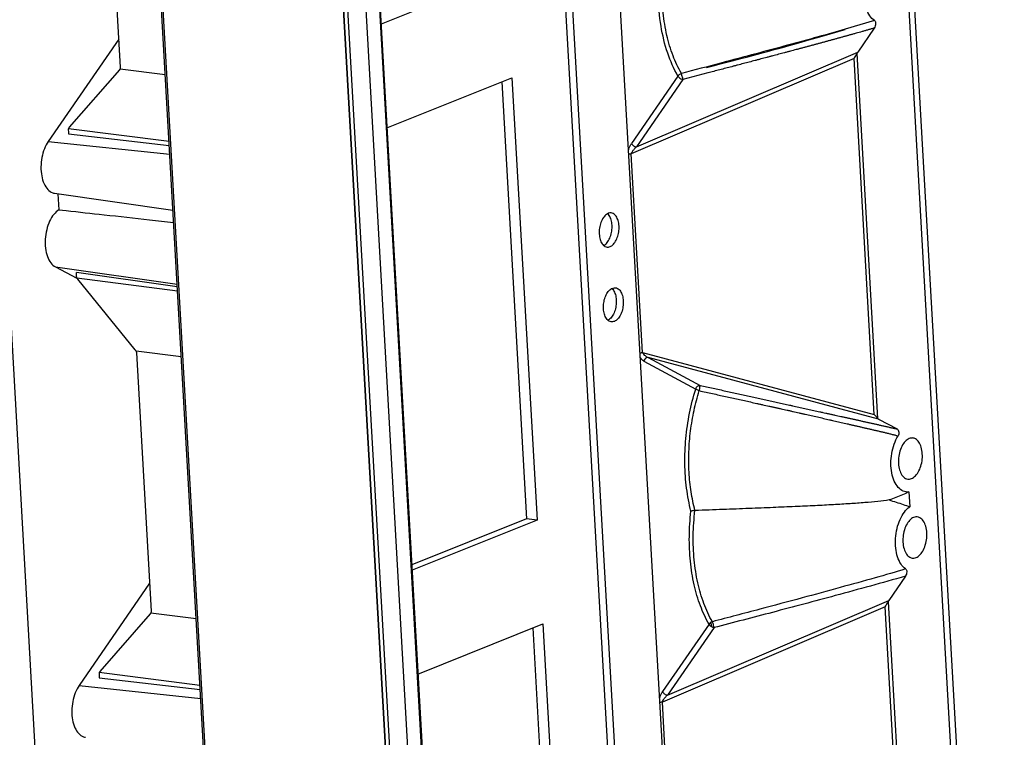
# Model space of a CAD drawing. Header units: inches. Extents: x -4 to 262, y 56 to 231.
# Tile 85 of 162: x 107.05 to 116.09, y 168.43 to 175.01. Entities that reach past the tile are written whole.
import ezdxf

# ---------------------------------------------------------------- set-up
doc = ezdxf.new("R2010")
doc.units = ezdxf.units.IN
doc.header["$LTSCALE"] = 1.2
doc.header["$MEASUREMENT"] = 0
doc.layers.get('0').update_dxf_attribs({"linetype": 'CONTINUOUS'})

msp = doc.modelspace()

# ---------------------------------------------------------------- linework, layer by layer
at = {"color": 7, "linetype": 'Continuous'}
for p, q in [((106.4182, 181.9762), (107.7028, 159.3329)), ((114.9452, 179.8117), (116.0352, 160.5997)), ((114.9985, 179.8331), (116.0894, 160.605)), ((109.3344, 157.837), (108.1811, 178.1648)), ((109.3505, 157.8302), (108.1972, 178.158)), ((109.8572, 178.0018), (111.1644, 154.9608)), ((109.8613, 178.0001), (111.1685, 154.9591)), ((109.8973, 177.9975), (111.2046, 154.9547)), ((110.0695, 177.8974), (111.3637, 155.0854)), ((110.1982, 177.8517), (111.4863, 155.1479)), ((110.2054, 177.8578), (111.4922, 155.1763)), ((113.5492, 157.8127), (112.4144, 177.8152)), ((111.9188, 177.6496), (113.0536, 157.6471)), ((111.9829, 177.6418), (113.1178, 157.6394)), ((107.8408, 176.9443), (107.9752, 174.5755)), ((111.5165, 175.4301), (110.3693, 174.9691)), ((114.8982, 175.0012), (114.629, 174.9216)), ((114.4395, 174.8657), (114.6153, 174.9166)), ((114.629, 174.9216), (114.629, 174.9216)), ((114.8961, 174.9327), (114.7439, 174.7119)), ((107.9608, 174.8302), (107.3149, 173.8936)), ((114.1141, 174.7731), (114.1494, 174.783)), ((114.1494, 174.783), (114.1813, 174.792)), ((114.1813, 174.792), (114.224, 174.8041)), ((114.224, 174.8041), (114.2733, 174.8181)), ((114.2733, 174.8181), (114.2954, 174.8244)), ((114.2954, 174.8244), (114.3627, 174.8436)), ((114.3627, 174.8436), (114.4395, 174.8657)), ((112.7124, 173.8426), (114.7439, 174.7119)), ((114.737, 174.6999), (114.9269, 171.3526)), ((114.7105, 174.653), (112.6656, 173.7779)), ((114.8957, 171.3884), (114.7105, 174.653)), ((107.9673, 174.5497), (107.506, 174.0224)), ((107.9697, 174.5528), (107.9673, 174.5497)), ((107.9733, 174.5601), (108.3887, 174.5071)), ((113.3695, 174.5215), (113.1387, 174.4609)), ((110.4233, 174.0166), (111.5706, 174.4776)), ((111.4765, 174.4398), (111.7039, 170.4314)), ((111.5706, 174.4776), (111.8008, 170.42)), ((113.094, 174.4932), (112.6676, 173.8748)), ((113.1387, 174.4609), (112.7124, 173.8426)), ((107.4982, 174.002), (107.4981, 173.9966)), ((107.4981, 173.9966), (107.4988, 173.9856)), ((107.4988, 173.9856), (107.5, 173.9636)), ((107.5, 173.9636), (108.4256, 173.8565)), ((107.5001, 174.012), (108.4234, 173.8942)), ((107.3149, 173.8936), (108.4302, 173.7747)), ((112.7689, 171.956), (112.6656, 173.7779)), ((107.3729, 173.4177), (108.4593, 173.2625)), ((107.4038, 173.4132), (107.4121, 173.2659)), ((107.4121, 173.2659), (107.4796, 173.2585)), ((107.3803, 172.7424), (107.5761, 172.6371)), ((107.3803, 172.7424), (108.4978, 172.5832)), ((107.5742, 172.6566), (107.5723, 172.6896)), ((108.4991, 172.56), (107.5723, 172.6896)), ((107.5748, 172.6512), (107.5742, 172.6566)), ((107.5779, 172.6404), (108.5013, 172.5223)), ((108.1131, 171.9812), (107.5851, 172.6285)), ((108.1158, 171.9776), (108.1131, 171.9812)), ((108.5357, 171.9162), (108.1202, 171.9693)), ((108.1234, 171.9586), (108.124, 171.9532)), ((108.124, 171.9532), (108.2584, 169.5844)), ((112.7689, 171.956), (114.8957, 171.3884)), ((112.822, 171.9108), (113.2985, 171.6547)), ((114.9348, 171.3466), (112.822, 171.9108)), ((112.781, 171.877), (113.2569, 171.6213)), ((114.9348, 171.3466), (115.1048, 171.2553)), ((115.2134, 170.6773), (115.2211, 170.5411)), ((111.7039, 170.4314), (110.6508, 170.0082)), ((111.8008, 170.42), (110.6535, 169.9589)), ((111.8008, 170.42), (111.7039, 170.4314)), ((115.1815, 169.9035), (115.0292, 169.6827)), ((108.2439, 169.8391), (107.5981, 168.9025)), ((112.9977, 168.8134), (115.0292, 169.6827)), ((115.0224, 169.6708), (115.2122, 166.3234)), ((108.2505, 169.5586), (107.7892, 169.0313)), ((108.2529, 169.5617), (108.2505, 169.5586)), ((108.2564, 169.569), (108.6718, 169.516)), ((114.9958, 169.6238), (112.9509, 168.7487)), ((115.1811, 166.3593), (114.9958, 169.6238)), ((110.7076, 169.0064), (111.8548, 169.4675)), ((111.8548, 169.4675), (112.085, 165.4098)), ((113.3793, 169.464), (112.953, 168.8456)), ((113.3955, 169.4806), (113.3923, 169.4783)), ((111.7607, 169.4297), (111.9881, 165.4213)), ((113.4249, 169.4329), (112.9977, 168.8134)), ((107.7813, 169.011), (107.7813, 169.0055)), ((107.7813, 169.0055), (107.7832, 168.9725)), ((108.7066, 168.9031), (107.7833, 169.0209)), ((107.7832, 168.9725), (108.7087, 168.8654)), ((107.5981, 168.9025), (108.7134, 168.7837)), ((113.0543, 166.9268), (112.9509, 168.7487))]:
    msp.add_line(p, q, dxfattribs=at)
for points in [[(114.6153, 174.9166), (114.6263, 174.9197), (114.6293, 174.9206)], [(113.3562, 174.5721), (113.4174, 174.5872), (113.4944, 174.6066), (113.5903, 174.6312), (113.6716, 174.6525), (113.7367, 174.6698), (113.7909, 174.6844), (113.8375, 174.6969), (113.8783, 174.708), (113.9146, 174.7179), (113.9472, 174.7268), (113.9769, 174.735), (114.0041, 174.7425), (114.0293, 174.7494), (114.0526, 174.7559), (114.0744, 174.762), (114.1141, 174.7731)]]:
    msp.add_lwpolyline(points, dxfattribs=at)
for points, start_tangent, end_tangent in [([(113.094, 174.4932), (112.9998, 174.7034), (112.9387, 174.9515), (112.9137, 175.2249), (112.926, 175.5094)], (-0.500535, 0.865717), (0.106167, 0.994348)), ([(113.1258, 174.5169), (113.0486, 174.6787), (112.9928, 174.8661), (112.9592, 175.0726), (112.949, 175.2916), (112.9625, 175.5157)], (-0.509475, 0.860485), (0.112167, 0.993689)), ([(114.8982, 175.0012), (114.8559, 175.045), (114.8248, 175.1103), (114.8075, 175.1912), (114.8057, 175.2806), (114.8194, 175.3708), (114.8475, 175.4538), (114.8874, 175.5223), (114.9358, 175.5703)], (-0.827429, 0.56157), (0.816505, 0.577339)), ([(114.8982, 175.0012), (114.906, 174.9901), (114.9084, 174.9728), (114.9051, 174.9523), (114.8961, 174.9327)], (0.81893, -0.573893), (-0.561191, -0.827686)), ([(114.629, 174.9216), (114.3798, 174.8519), (114.1008, 174.7754), (113.8107, 174.6973), (113.4869, 174.6113), (113.1258, 174.5169)], (-0.962385, -0.271689), (-0.96773, -0.251988)), ([(114.8961, 174.9327), (114.882, 174.9287), (114.868, 174.9246), (114.84, 174.9166), (114.826, 174.9126), (114.812, 174.9086), (114.798, 174.9047), (114.784, 174.9007), (114.7282, 174.885), (114.7005, 174.8772), (114.6728, 174.8695), (114.659, 174.8656), (114.6456, 174.8619)], (-0.960897, -0.276905), (-0.96348, -0.267781)), ([(114.6456, 174.8619), (114.6453, 174.8618), (114.6177, 174.8541), (114.6039, 174.8503), (114.59, 174.8465), (114.5625, 174.8389), (114.5487, 174.8351), (114.5349, 174.8313), (114.5074, 174.8238), (114.48, 174.8163), (114.4527, 174.8088), (114.439, 174.8051), (114.4253, 174.8014), (114.398, 174.794), (114.3708, 174.7866), (114.3571, 174.7829), (114.3435, 174.7792), (114.3299, 174.7756), (114.3162, 174.7719), (114.289, 174.7646), (114.2618, 174.7572), (114.2345, 174.7499), (114.2072, 174.7426), (114.1801, 174.7354), (114.1258, 174.7209), (114.1123, 174.7173), (114.0987, 174.7137), (114.0716, 174.7065), (114.0176, 174.6922), (113.9636, 174.6779), (113.9365, 174.6707), (113.9096, 174.6636), (113.8558, 174.6494), (113.8289, 174.6423), (113.8154, 174.6387), (113.802, 174.6352), (113.7752, 174.6281), (113.7485, 174.6211), (113.695, 174.607), (113.6413, 174.5929), (113.6143, 174.5858), (113.5873, 174.5787), (113.533, 174.5644), (113.4781, 174.55), (113.4226, 174.5355), (113.3695, 174.5215)], (-0.96348, -0.267781), (-0.967191, -0.254051)), ([(114.7105, 174.653), (114.7207, 174.6697), (114.7297, 174.6855), (114.737, 174.6999)], (0.536048, 0.844187), (0.42769, 0.903925)), ([(114.7439, 174.7119), (114.7414, 174.7081), (114.7391, 174.7041), (114.737, 174.6999)], (-0.56764, -0.823277), (-0.42769, -0.903926)), ([(107.9733, 174.5601), (107.9717, 174.5563), (107.9697, 174.5528)], (-0.32676, -0.945107), (-0.550155, -0.835062)), ([(107.9752, 174.5755), (107.9752, 174.5702), (107.9745, 174.565), (107.9733, 174.5601)], (0.056642, -0.998395), (-0.318781, -0.947829)), ([(113.094, 174.4932), (113.1018, 174.503), (113.1126, 174.5113), (113.1258, 174.5169)], (0.502459, 0.864601), (0.963604, 0.267333)), ([(113.1388, 174.4609), (113.1376, 174.4742), (113.1336, 174.49), (113.1286, 174.5051), (113.1258, 174.5169)], (0.130033, 0.99151), (-0.107219, 0.994235)), ([(113.094, 174.4932), (113.1047, 174.4786), (113.1211, 174.4668), (113.1387, 174.4609)], (0.421743, -0.906716), (0.990915, -0.134491)), ([(107.5001, 174.012), (107.4991, 174.0084), (107.4982, 174.002)], (-0.323309, -0.946293), (-0.064149, -0.99794)), ([(107.506, 174.0224), (107.5042, 174.0201), (107.5001, 174.012)], (-0.658072, -0.752955), (-0.327079, -0.944997)), ([(107.3149, 173.8936), (107.2796, 173.8265), (107.2561, 173.7453), (107.2474, 173.6594), (107.2543, 173.5767), (107.2761, 173.5052), (107.3107, 173.4521), (107.355, 173.4221), (107.3728, 173.4178)], (-0.56764, -0.823277), (0.990104, -0.140336)), ([(112.6406, 173.8143), (112.6444, 173.8276), (112.6546, 173.8525), (112.6676, 173.8748)], (0.230354, 0.973107), (0.558056, 0.829803)), ([(112.6676, 173.8748), (112.675, 173.864), (112.6863, 173.854), (112.6993, 173.8463), (112.7123, 173.8425)], (0.421743, -0.906716), (0.990858, -0.13491)), ([(112.6656, 173.7779), (112.6757, 173.8009), (112.692, 173.8224), (112.7123, 173.8425)], (0.307622, 0.951509), (0.763783, 0.645474)), ([(112.6656, 173.7779), (112.6572, 173.777), (112.6494, 173.7758), (112.6436, 173.7745)], (-0.997299, -0.07345), (-0.968399, -0.249405)), ([(107.4121, 173.2659), (107.3662, 173.2242), (107.3272, 173.1608), (107.3001, 173.0828), (107.2871, 172.9974), (107.2897, 172.913), (107.3075, 172.8378), (107.3391, 172.7787), (107.3803, 172.7424)], (-0.850257, -0.526369), (0.880878, -0.473344)), ([(107.4796, 173.2585), (107.8265, 173.2204), (108.2437, 173.1745), (108.4657, 173.15)], (0.994063, -0.108804), (0.993941, -0.109916)), ([(112.4466, 173.2293), (112.4381, 173.224), (112.4095, 173.194), (112.3872, 173.1503), (112.3741, 173.0981), (112.3715, 173.0438)], (-0.879727, -0.475479), (0.056642, -0.998395)), ([(112.4813, 173.2365), (112.4696, 173.2367), (112.4466, 173.2293)], (-0.991925, 0.126824), (-0.879727, -0.475479)), ([(112.4622, 173.214), (112.4488, 173.2294)], (-0.571451, 0.820636), (-0.744231, 0.667922)), ([(112.489, 173.1246), (112.4806, 173.1745), (112.4622, 173.214)], (-0.056642, 0.998395), (-0.571451, 0.820636)), ([(112.5532, 173.1168), (112.5448, 173.1667), (112.5264, 173.2062), (112.5003, 173.2305), (112.4813, 173.2365)], (-0.056642, 0.998395), (-0.991925, 0.126824)), ([(112.4225, 172.9443), (112.4511, 172.9744), (112.4733, 173.0181), (112.4865, 173.0703), (112.489, 173.1246)], (0.81719, 0.576368), (-0.056642, 0.998395)), ([(112.4435, 172.9241), (112.4551, 172.9239), (112.4867, 172.9366), (112.5153, 172.9666), (112.5375, 173.0103), (112.5507, 173.0625), (112.5532, 173.1168)], (0.991925, -0.126824), (-0.056642, 0.998395)), ([(112.3715, 173.0438), (112.38, 172.9939), (112.3983, 172.9544), (112.4117, 172.939)], (0.056642, -0.998395), (0.744231, -0.667922)), ([(112.4117, 172.939), (112.4244, 172.9301), (112.4435, 172.9241)], (0.744231, -0.667922), (0.991925, -0.126824)), ([(112.414, 172.9391), (112.4225, 172.9443)], (0.879727, 0.475479), (0.81719, 0.576368)), ([(107.5779, 172.6404), (107.5765, 172.6444), (107.5748, 172.6512)], (-0.376962, 0.926229), (-0.169487, 0.985532)), ([(107.5809, 172.6345), (107.5779, 172.6404)], (-0.510211, 0.860049), (-0.39823, 0.917286)), ([(107.5851, 172.6285), (107.5809, 172.6345)], (-0.631889, 0.775059), (-0.510211, 0.860049)), ([(112.4104, 172.358), (112.413, 172.4123), (112.4261, 172.4645), (112.4484, 172.5082), (112.477, 172.5383), (112.4855, 172.5435)], (-0.056642, 0.998395), (0.879727, 0.475479)), ([(112.4855, 172.5435), (112.5085, 172.5509), (112.5202, 172.5507)], (0.879727, 0.475479), (0.991925, -0.126824)), ([(112.4877, 172.5436), (112.5011, 172.5282)], (0.744231, -0.667922), (0.571451, -0.820636)), ([(112.5011, 172.5282), (112.5195, 172.4887), (112.5279, 172.4388)], (0.571451, -0.820636), (0.056642, -0.998395)), ([(112.5202, 172.5507), (112.5392, 172.5447), (112.5653, 172.5204), (112.5837, 172.4809), (112.5921, 172.431)], (0.991925, -0.126824), (0.056642, -0.998395)), ([(112.5279, 172.4388), (112.5254, 172.3845), (112.5122, 172.3323), (112.49, 172.2886), (112.4614, 172.2585)], (0.056642, -0.998395), (-0.817189, -0.576369)), ([(112.5921, 172.431), (112.5896, 172.3767), (112.5764, 172.3245), (112.5542, 172.2808), (112.5256, 172.2508), (112.494, 172.2381), (112.4824, 172.2383)], (0.056642, -0.998395), (-0.991925, 0.126824)), ([(112.4506, 172.2532), (112.4373, 172.2686), (112.4189, 172.3081), (112.4104, 172.358)], (-0.744231, 0.667922), (-0.056642, 0.998395)), ([(112.4824, 172.2383), (112.4633, 172.2443), (112.4506, 172.2532)], (-0.991925, 0.126824), (-0.744231, 0.667922)), ([(112.4614, 172.2585), (112.4529, 172.2533)], (-0.817189, -0.576369), (-0.879727, -0.475479)), ([(108.1202, 171.9693), (108.1182, 171.9736), (108.1158, 171.9776)], (-0.393873, 0.919165), (-0.555684, 0.831393)), ([(108.1202, 171.9693), (108.1221, 171.9641), (108.1234, 171.9586)], (0.384785, -0.923006), (0.171207, -0.985235)), ([(112.7469, 171.9529), (112.7525, 171.9541), (112.7602, 171.9553), (112.7685, 171.9561), (112.7689, 171.9561)], (0.969793, 0.243927), (0.997453, 0.07132)), ([(112.781, 171.877), (112.7661, 171.8881), (112.7536, 171.9039), (112.7483, 171.9141)], (-0.870641, 0.491919), (-0.395437, 0.918493)), ([(112.7686, 171.9561), (112.7736, 171.9478), (112.7793, 171.9403), (112.792, 171.9277), (112.8063, 171.918), (112.8218, 171.9108)], (0.481421, -0.876489), (0.933835, -0.357705)), ([(112.8219, 171.9108), (112.8047, 171.9074), (112.7898, 171.8951), (112.781, 171.877)], (-0.995333, 0.096498), (-0.244762, -0.969583)), ([(113.2136, 170.5006), (113.1735, 170.7108), (113.1576, 170.9356), (113.1666, 171.1675), (113.2, 171.3987), (113.2569, 171.6213)], (-0.249512, 0.968372), (0.299577, 0.954072)), ([(113.2569, 171.6213), (113.2656, 171.6393), (113.2807, 171.6519), (113.2979, 171.655)], (0.198735, 0.980053), (0.995011, -0.099763)), ([(113.29, 171.6066), (113.2857, 171.6079), (113.2771, 171.6109), (113.2656, 171.616), (113.2594, 171.6196), (113.2569, 171.6213)], (-0.961733, 0.273988), (-0.80161, 0.597848)), ([(113.29, 171.6066), (113.2931, 171.6179), (113.2952, 171.628), (113.2957, 171.6367), (113.2959, 171.6439), (113.2978, 171.6487), (113.2977, 171.6525)], (0.233765, 0.972293), (-0.488435, 0.8726)), ([(113.2968, 171.654), (113.2977, 171.6525)], (0.645188, -0.764024), (-0.78335, 0.621581)), ([(113.2985, 171.6547), (113.3573, 171.6417), (113.4164, 171.6288), (113.534, 171.603), (113.6491, 171.5777), (113.7057, 171.5653), (113.7616, 171.553), (113.817, 171.5409), (113.8446, 171.5348), (113.8721, 171.5288), (113.9269, 171.5168), (113.9543, 171.5107), (113.9817, 171.5047), (114.0092, 171.4987), (114.0366, 171.4927), (114.0916, 171.4806), (114.1192, 171.4745), (114.133, 171.4715), (114.1468, 171.4684), (114.202, 171.4563), (114.2296, 171.4502), (114.2572, 171.4442), (114.3124, 171.432), (114.3678, 171.4198), (114.3955, 171.4137), (114.4233, 171.4075), (114.4511, 171.4014), (114.479, 171.3952), (114.4929, 171.3922), (114.5068, 171.3891), (114.5347, 171.3829), (114.5905, 171.3705), (114.6186, 171.3643), (114.6466, 171.3581), (114.6747, 171.3519), (114.6887, 171.3487), (114.7028, 171.3456), (114.717, 171.3425), (114.7311, 171.3393), (114.7594, 171.333), (114.7736, 171.3298), (114.7879, 171.3266), (114.8021, 171.3235), (114.8163, 171.3203), (114.8447, 171.3139), (114.859, 171.3107), (114.8733, 171.3075), (114.9018, 171.3011), (114.9306, 171.2947), (114.9594, 171.2882), (114.9883, 171.2816), (115.0028, 171.2784), (115.0173, 171.2751), (115.0464, 171.2685), (115.0609, 171.2652), (115.0755, 171.2619), (115.0901, 171.2586), (115.1048, 171.2553)], (0.976762, -0.214328), (0.975203, -0.221313)), ([(113.2502, 170.507), (113.215, 170.6772), (113.1962, 170.8585), (113.1946, 171.0466), (113.2099, 171.237), (113.242, 171.4252), (113.29, 171.6066)], (-0.256471, 0.966552), (0.300457, 0.953795)), ([(113.2901, 171.6067), (113.3515, 171.593), (113.4119, 171.5796), (113.5303, 171.5534), (113.6461, 171.5278), (113.7033, 171.5151), (113.7601, 171.5026), (113.8165, 171.49), (113.8446, 171.4838), (113.8726, 171.4776), (113.9285, 171.4651), (113.9564, 171.4589), (113.9842, 171.4527), (114.0121, 171.4465), (114.0399, 171.4402), (114.0955, 171.4278), (114.1233, 171.4216), (114.1372, 171.4185), (114.1511, 171.4153), (114.2066, 171.4028), (114.2345, 171.3966), (114.2623, 171.3903), (114.3178, 171.3778), (114.3734, 171.3652), (114.401, 171.359), (114.4286, 171.3527), (114.4562, 171.3464), (114.4837, 171.3402), (114.4974, 171.337), (114.5111, 171.3339), (114.5386, 171.3276), (114.5935, 171.315), (114.621, 171.3087), (114.6486, 171.3024), (114.6762, 171.296), (114.6901, 171.2927), (114.704, 171.2895), (114.7179, 171.2863), (114.7318, 171.2831), (114.7598, 171.2766), (114.7739, 171.2733), (114.788, 171.27), (114.8022, 171.2667), (114.8165, 171.2634), (114.8451, 171.2568), (114.8596, 171.2535), (114.8741, 171.2502), (114.9034, 171.2435), (114.933, 171.2367), (114.9628, 171.2298), (114.9928, 171.2227), (115.0079, 171.2191), (115.023, 171.2154), (115.0534, 171.2078), (115.0686, 171.2039), (115.0839, 171.1999), (115.0991, 171.1958), (115.1144, 171.1916)], (0.976152, -0.217086), (0.963742, -0.266836)), ([(114.927, 171.3514), (114.9181, 171.3622), (114.9076, 171.3743), (114.8957, 171.3884)], (-0.695574, 0.718455), (-0.637099, 0.770782)), ([(114.9269, 171.3526), (114.9294, 171.3504), (114.932, 171.3483), (114.9348, 171.3466)], (0.694363, -0.719625), (0.880878, -0.473344)), ([(115.1048, 171.2553), (115.1156, 171.2434), (115.121, 171.2262), (115.1205, 171.2079), (115.1144, 171.1916)], (0.873623, -0.486604), (-0.516419, -0.856336)), ([(115.2134, 170.6773), (115.1619, 170.6852), (115.1161, 170.7192), (115.08, 170.7765), (115.0569, 170.8518), (115.0488, 170.9388), (115.0563, 171.0296), (115.0788, 171.1164), (115.1144, 171.1916)], (-0.99436, -0.106059), (0.523019, 0.852321)), ([(115.2489, 171.1722), (115.2361, 171.1723), (115.198, 171.157), (115.1635, 171.1208), (115.1366, 171.068), (115.1207, 171.005), (115.1177, 170.9394)], (-0.994257, 0.107023), (0.056642, -0.998395)), ([(115.337, 171.0275), (115.3268, 171.0878), (115.3046, 171.1355), (115.2731, 171.1648), (115.2489, 171.1722)], (-0.056642, 0.998395), (-0.994257, 0.107023)), ([(115.2032, 170.7951), (115.2186, 170.7946), (115.2567, 170.8099), (115.2912, 170.8462), (115.3181, 170.899), (115.334, 170.962), (115.337, 171.0275)], (0.989218, -0.146454), (-0.056642, 0.998395)), ([(115.1177, 170.9394), (115.1279, 170.8791), (115.1501, 170.8315), (115.1816, 170.8021), (115.2032, 170.7951)], (0.056642, -0.998395), (0.989218, -0.146454)), ([(115.2134, 170.6773), (115.1558, 170.6523), (115.0952, 170.6278), (115.0313, 170.6036)], (-0.911966, -0.410265), (-0.937774, -0.347247)), ([(115.0327, 170.6038), (114.9291, 170.5905), (114.8095, 170.5793), (114.6736, 170.5694), (114.5217, 170.5602), (114.3536, 170.5514), (114.169, 170.5428), (113.9671, 170.5342), (113.7473, 170.5254), (113.5087, 170.5164), (113.2502, 170.507)], (-0.987973, -0.154624), (-0.999364, -0.035651)), ([(115.0313, 170.6036), (115.0973, 170.5834), (115.1606, 170.5626), (115.2211, 170.5411)], (0.958895, -0.28376), (0.9379, -0.346907)), ([(115.1836, 169.972), (115.1413, 170.0158), (115.1101, 170.0811), (115.0929, 170.162), (115.091, 170.2514), (115.1047, 170.3416), (115.1328, 170.4246), (115.1728, 170.4931), (115.2211, 170.5411)], (-0.827429, 0.56157), (0.816505, 0.577339)), ([(113.3793, 169.464), (113.3003, 169.632), (113.2427, 169.8265), (113.2084, 170.041), (113.1986, 170.2684), (113.2136, 170.5006)], (-0.501636, 0.865079), (0.116006, 0.993248)), ([(113.2502, 170.507), (113.24, 170.5063), (113.23, 170.5049), (113.221, 170.503), (113.2136, 170.5006)], (-0.999364, -0.035668), (-0.927876, -0.37289)), ([(113.4097, 169.4866), (113.3327, 169.6528), (113.2765, 169.8441), (113.2433, 170.0552), (113.2345, 170.2787), (113.2502, 170.507)], (-0.495981, 0.868333), (0.121591, 0.99258)), ([(115.2899, 170.4483), (115.2772, 170.4484), (115.2391, 170.4331), (115.2046, 170.3969), (115.1777, 170.3441), (115.1618, 170.2811), (115.1588, 170.2155)], (-0.994257, 0.107023), (0.056642, -0.998395)), ([(115.3781, 170.3036), (115.3679, 170.3639), (115.3457, 170.4116), (115.3142, 170.4409), (115.2899, 170.4483)], (-0.056642, 0.998395), (-0.994257, 0.107023)), ([(115.2443, 170.0712), (115.2597, 170.0707), (115.2977, 170.086), (115.3323, 170.1223), (115.3591, 170.1751), (115.375, 170.2381), (115.3781, 170.3036)], (0.989218, -0.146454), (-0.056642, 0.998395)), ([(115.1588, 170.2155), (115.169, 170.1552), (115.1911, 170.1076), (115.2226, 170.0782), (115.2443, 170.0712)], (0.056642, -0.998395), (0.989218, -0.146454)), ([(115.1836, 169.972), (114.9027, 169.8888), (114.5843, 169.8009), (114.2327, 169.705), (113.8443, 169.6015), (113.4097, 169.4866)], (-0.950602, -0.310411), (-0.966363, -0.257181)), ([(115.1815, 169.9035), (114.5385, 169.7263), (113.9607, 169.5724), (113.4249, 169.4329)], (-0.963042, -0.269352), (-0.968524, -0.248919)), ([(115.1836, 169.972), (115.1912, 169.9612), (115.1937, 169.9441), (115.1905, 169.9234), (115.1815, 169.9035)], (0.81893, -0.573893), (-0.561191, -0.827686)), ([(114.9958, 169.6238), (115.0061, 169.6405), (115.015, 169.6563), (115.0224, 169.6708)], (0.536048, 0.844187), (0.42769, 0.903925)), ([(115.0292, 169.6827), (115.0267, 169.6789), (115.0245, 169.6749), (115.0224, 169.6708)], (-0.56764, -0.823277), (-0.42769, -0.903926)), ([(108.2564, 169.569), (108.2549, 169.5652), (108.2529, 169.5617)], (-0.328529, -0.944494), (-0.550249, -0.835)), ([(108.2584, 169.5844), (108.2584, 169.5791), (108.2577, 169.5739), (108.2564, 169.569)], (0.056642, -0.998395), (-0.320571, -0.947225)), ([(113.3923, 169.4783), (113.3872, 169.4739), (113.3828, 169.469), (113.3793, 169.464)], (-0.795505, -0.605947), (-0.503572, -0.863953)), ([(113.4038, 169.4396), (113.3937, 169.4466), (113.3851, 169.4551), (113.3793, 169.464)], (-0.870895, 0.491469), (-0.434904, 0.900477)), ([(113.4097, 169.4866), (113.4039, 169.4859), (113.3991, 169.4837), (113.3955, 169.4806)], (-0.999239, -0.039004), (-0.606655, -0.794965)), ([(113.4039, 169.4396), (113.403, 169.4438), (113.4016, 169.4483), (113.4011, 169.4537), (113.4009, 169.4596), (113.4004, 169.4655), (113.3991, 169.4711), (113.3955, 169.4806)], (-0.000679, 1), (-0.331971, 0.94329)), ([(113.4231, 169.4419), (113.4196, 169.451), (113.4188, 169.4629), (113.4154, 169.4756), (113.4097, 169.4866)], (-0.62117, 0.783675), (-0.441526, 0.897248)), ([(113.4245, 169.4324), (113.4172, 169.4332), (113.41, 169.4355), (113.4038, 169.4396)], (-0.991679, 0.128736), (-0.860182, 0.509988)), ([(113.4246, 169.4329), (113.4235, 169.4365), (113.4231, 169.4419)], (-0.393506, 0.919322), (0.060078, 0.998194)), ([(107.7833, 169.0209), (107.7822, 169.0173), (107.7813, 169.011)], (-0.327752, -0.944764), (-0.064806, -0.997898)), ([(107.7892, 169.0313), (107.7874, 169.029), (107.7833, 169.0209)], (-0.658081, -0.752947), (-0.330046, -0.943965)), ([(107.5981, 168.9025), (107.5628, 168.8354), (107.5392, 168.7542), (107.5305, 168.6683), (107.5374, 168.5856), (107.5593, 168.5142), (107.5938, 168.461), (107.6381, 168.431), (107.6559, 168.4267)], (-0.56764, -0.823277), (0.990104, -0.140336)), ([(112.926, 168.7851), (112.9297, 168.7984), (112.94, 168.8233), (112.9462, 168.8349), (112.9495, 168.8404), (112.953, 168.8456)], (0.23036, 0.973106), (0.558045, 0.829811)), ([(112.9509, 168.7487), (112.961, 168.7717), (112.9773, 168.7932), (112.9976, 168.8133)], (0.307622, 0.951509), (0.763505, 0.645802)), ([(112.953, 168.8456), (112.9562, 168.8401), (112.9605, 168.8347), (112.9716, 168.8248), (112.9845, 168.8172), (112.9911, 168.8147), (112.9928, 168.8143), (112.9944, 168.8139), (112.9976, 168.8133), (112.9977, 168.8133)], (0.421743, -0.906716), (0.991197, -0.132399)), ([(112.9509, 168.7487), (112.9399, 168.7475), (112.9299, 168.7455), (112.9289, 168.7453)], (-0.997247, -0.074153), (-0.968339, -0.24964))]:
    msp.add_spline(points, degree=3, dxfattribs=dict(at, start_tangent=start_tangent, end_tangent=end_tangent))

doc.saveas('drawing.dxf')
